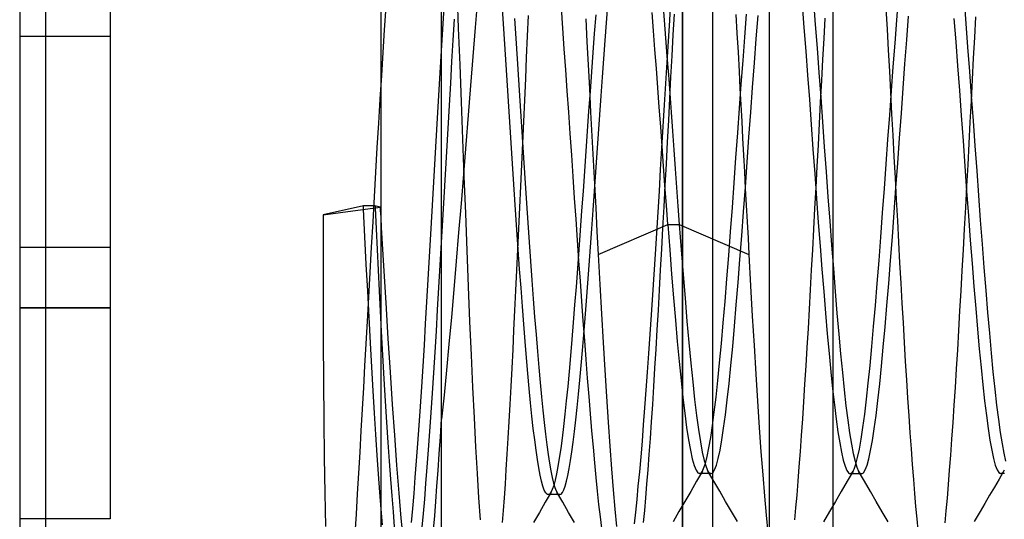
# Model space of a CAD drawing. Header units: millimetres. Extents: x -1 to 50, y 0 to 191.
# Tile 13 of 146: x -1.2 to 2.07, y 25.95 to 27.61. Entities that reach past the tile are written whole.
import ezdxf

# ---------------------------------------------------------------- set-up
doc = ezdxf.new("R2010")
doc.units = ezdxf.units.MM
doc.layers.add('MAIN-1', color=7, linetype='Continuous')
doc.layers.add('MAIN-2', color=7, linetype='Continuous')

msp = doc.modelspace()

# ---------------------------------------------------------------- linework, layer by layer
at = {"layer": 'MAIN-1'}
for p, q in [((0, 0), (0, 187.5)), ((1, 187.5), (1, 0)), ((-1.2, 28.29), (-1.2, 24.29)), ((-1.1148, 28.29), (-1.1148, 24.29)), ((-0.193, 26.9592), (-0.1932, 26.8172)), ((-0.193, 26.9592), (-0.004, 26.9846)), ((-0.0541, 26.8853), (-0.0585, 26.9773)), ((-0.0206, 26.9823), (-0.0173, 26.9128)), ((-0.004, 26.9846), (-0.0033, 26.9733)), ((-0.0033, 26.9733), (-0.0027, 26.962)), ((-0.0027, 26.962), (-0.002, 26.9507)), ((-0.002, 26.9507), (-0.0013, 26.9394)), ((-0.0013, 26.9394), (-0.0007, 26.9282)), ((-0.0007, 26.9282), (0, 26.917)), ((-0.0173, 26.9128), (-0.0139, 26.8437)), ((-0.0496, 26.7948), (-0.0541, 26.8853)), ((-0.0139, 26.8437), (-0.0105, 26.775)), ((-0.1932, 26.8172), (-0.193, 26.6775)), ((-0.0451, 26.7059), (-0.0496, 26.7948)), ((-0.0105, 26.775), (-0.007, 26.7069)), ((-0.0406, 26.619), (-0.0451, 26.7059)), ((-0.007, 26.7069), (-0.0035, 26.6395)), ((-0.193, 26.6775), (-0.1925, 26.5408)), ((-0.0035, 26.6395), (0, 26.5731)), ((-0.036, 26.5345), (-0.0406, 26.619)), ((-0.1925, 26.5408), (-0.1916, 26.4075)), ((-0.0315, 26.4531), (-0.036, 26.5345)), ((-0.027, 26.3751), (-0.0315, 26.4531)), ((-0.1916, 26.4075), (-0.1905, 26.2779)), ((-0.0225, 26.3007), (-0.027, 26.3751)), ((-0.1905, 26.2779), (-0.189, 26.1534)), ((-0.018, 26.2296), (-0.0225, 26.3007)), ((-0.0135, 26.1619), (-0.018, 26.2296)), ((-0.189, 26.1534), (-0.1872, 26.0354)), ((-0.009, 26.098), (-0.0135, 26.1619)), ((-0.0045, 26.0382), (-0.009, 26.098)), ((-0.1872, 26.0354), (-0.1851, 25.9248)), ((0, 25.9828), (-0.0045, 26.0382))]:
    msp.add_line(p, q, dxfattribs=at)
at = {"layer": 'MAIN-2'}
for p, q in [((1, 0), (1, 187.5)), ((1, 0), (1, 187.5)), ((1.1, 23.45), (1.1, 167.05)), ((1.288, 23.45), (1.288, 167.05)), ((-1.1148, 30.11), (-1.1148, 24.29)), ((0.2, 25.7), (0.2, 28.6567)), ((1.5, 24.4475), (1.5, 28.4475)), ((-0.9, 27.75), (-0.9, 27.55)), ((0.2568, 27.5777), (0.2522, 27.696)), ((1.7109, 27.6044), (1.7168, 27.6789)), ((0.0147, 27.6485), (0.0098, 27.5729)), ((0.2074, 27.6464), (0.203, 27.5752)), ((0.3195, 27.6739), (0.3118, 27.58)), ((0.4052, 27.5923), (0.4008, 27.6586)), ((0.6027, 27.5781), (0.5978, 27.6459)), ((0.7477, 27.5963), (0.7522, 27.6549)), ((0.9346, 27.6622), (0.9391, 27.6043)), ((0.9604, 27.6714), (0.9562, 27.6038)), ((1.3969, 27.6562), (1.4028, 27.5804)), ((1.4343, 27.6666), (1.4403, 27.5903)), ((1.934, 27.6699), (1.94, 27.5936)), ((0.488, 27.6202), (0.4847, 27.5512)), ((0.7116, 27.6226), (0.7069, 27.5608)), ((0.9037, 27.569), (0.899, 27.6296)), ((0.969, 27.5556), (0.9728, 27.6242)), ((1.177, 27.6236), (1.1805, 27.5612)), ((1.2066, 27.5486), (1.2124, 27.6241)), ((1.2443, 27.5425), (1.2503, 27.6203)), ((1.6797, 27.5744), (1.676, 27.6423)), ((1.7441, 27.5397), (1.7501, 27.6175)), ((1.9721, 27.6157), (1.9684, 27.5474)), ((0.2388, 27.538), (0.2431, 27.6081)), ((0.3118, 27.58), (0.304, 27.4844)), ((0.4097, 27.525), (0.4052, 27.5923)), ((0.4422, 27.6102), (0.4466, 27.5441)), ((0.6784, 27.6091), (0.6825, 27.5333)), ((0.7432, 27.5368), (0.7477, 27.5963)), ((0.9391, 27.6043), (0.9437, 27.5451)), ((0.9562, 27.6038), (0.9519, 27.5351)), ((1.4028, 27.5804), (1.4088, 27.5023)), ((1.4403, 27.5903), (1.4463, 27.5117)), ((1.4721, 27.6118), (1.4684, 27.5435)), ((1.705, 27.5279), (1.7109, 27.6044)), ((1.9005, 27.6103), (1.9065, 27.5329)), ((1.94, 27.5936), (1.946, 27.515)), ((-1.2, 27.55), (-1.2, 27.55)), ((-1.2, 27.55), (-1.2, 27.55)), ((-0.9, 27.55), (-1.2, 27.55)), ((-0.9, 27.55), (-0.9, 27.55)), ((-0.9, 27.55), (-0.9, 27.55)), ((-0.9, 27.55), (-0.9, 26.85)), ((0.0098, 27.5729), (0.0049, 27.4973)), ((0.203, 27.5752), (0.1986, 27.5028)), ((0.2614, 27.4569), (0.2568, 27.5777)), ((0.4847, 27.5512), (0.4814, 27.4813)), ((0.6075, 27.5095), (0.6027, 27.5781)), ((0.7069, 27.5608), (0.7022, 27.4977)), ((0.9084, 27.5072), (0.9037, 27.569)), ((0.9653, 27.486), (0.969, 27.5556)), ((1.1805, 27.5612), (1.1839, 27.4982)), ((1.2008, 27.4713), (1.2066, 27.5486)), ((1.6835, 27.5055), (1.6797, 27.5744)), ((1.9684, 27.5474), (1.9647, 27.4782)), ((0.2346, 27.4674), (0.2388, 27.538)), ((0.4142, 27.4568), (0.4097, 27.525)), ((0.4466, 27.5441), (0.4511, 27.4761)), ((0.6825, 27.5333), (0.6866, 27.4561)), ((0.7388, 27.4765), (0.7432, 27.5368)), ((0.9437, 27.5451), (0.9482, 27.4847)), ((0.9519, 27.5351), (0.9477, 27.4654)), ((1.2383, 27.4628), (1.2443, 27.5425)), ((1.4684, 27.5435), (1.4647, 27.4742)), ((1.6992, 27.4498), (1.705, 27.5279)), ((1.7381, 27.4599), (1.7441, 27.5397)), ((1.9065, 27.5329), (1.9125, 27.453)), ((1.946, 27.515), (1.952, 27.4347)), ((0.0049, 27.4973), (0.0002, 27.4208)), ((0.1986, 27.5028), (0.1942, 27.4294)), ((0.304, 27.4844), (0.2962, 27.3875)), ((0.4814, 27.4813), (0.4781, 27.4106)), ((0.6124, 27.4401), (0.6075, 27.5095)), ((0.7022, 27.4977), (0.6975, 27.4333)), ((0.9131, 27.4444), (0.9084, 27.5072)), ((0.9482, 27.4847), (0.9528, 27.4233)), ((0.9615, 27.4155), (0.9653, 27.486)), ((1.1839, 27.4982), (1.1873, 27.4347)), ((1.4088, 27.5023), (1.4147, 27.4224)), ((1.4463, 27.5117), (1.4523, 27.4314)), ((1.6873, 27.4357), (1.6835, 27.5055)), ((0.2303, 27.3954), (0.2346, 27.4674)), ((0.266, 27.3341), (0.2614, 27.4569)), ((0.4187, 27.388), (0.4142, 27.4568)), ((0.4511, 27.4761), (0.4556, 27.407)), ((0.6866, 27.4561), (0.6907, 27.3779)), ((0.7343, 27.4153), (0.7388, 27.4765)), ((0.9477, 27.4654), (0.9434, 27.3948)), ((1.1949, 27.3926), (1.2008, 27.4713)), ((1.2323, 27.3815), (1.2383, 27.4628)), ((1.4647, 27.4742), (1.4609, 27.404)), ((1.6933, 27.3703), (1.6992, 27.4498)), ((1.7321, 27.3787), (1.7381, 27.4599)), ((1.9125, 27.453), (1.9185, 27.371)), ((1.9647, 27.4782), (1.961, 27.4081)), ((0.0002, 27.4208), (-0.0046, 27.3427)), ((0.1942, 27.4294), (0.1899, 27.3551)), ((0.6173, 27.37), (0.6124, 27.4401)), ((0.6975, 27.4333), (0.6928, 27.3681)), ((0.9178, 27.3806), (0.9131, 27.4444)), ((0.9528, 27.4233), (0.9574, 27.3613)), ((1.1873, 27.4347), (1.1903, 27.3795)), ((1.4147, 27.4224), (1.4207, 27.3411)), ((1.4523, 27.4314), (1.4583, 27.3497)), ((1.6911, 27.3653), (1.6873, 27.4357)), ((1.952, 27.4347), (1.958, 27.353)), ((0.226, 27.3212), (0.2303, 27.3954)), ((0.2962, 27.3875), (0.2884, 27.2898)), ((0.4232, 27.3188), (0.4187, 27.388)), ((0.4556, 27.407), (0.4601, 27.3376)), ((0.4781, 27.4106), (0.4748, 27.3395)), ((0.7299, 27.3535), (0.7343, 27.4153)), ((0.9434, 27.3948), (0.9391, 27.3237)), ((0.9577, 27.3443), (0.9615, 27.4155)), ((1.1891, 27.3123), (1.1949, 27.3926)), ((1.4609, 27.404), (1.4571, 27.3331)), ((1.961, 27.4081), (1.9573, 27.3376)), ((0.1899, 27.3551), (0.1855, 27.2796)), ((0.6222, 27.2993), (0.6173, 27.37)), ((0.6928, 27.3681), (0.6881, 27.3023)), ((0.6907, 27.3779), (0.6949, 27.2989)), ((0.7255, 27.291), (0.7299, 27.3535)), ((0.9225, 27.3162), (0.9178, 27.3806)), ((0.9574, 27.3613), (0.9619, 27.299)), ((1.1903, 27.3795), (1.1932, 27.324)), ((1.2263, 27.2992), (1.2323, 27.3815)), ((1.6874, 27.2898), (1.6933, 27.3703)), ((1.6949, 27.2944), (1.6911, 27.3653)), ((1.7261, 27.2964), (1.7321, 27.3787)), ((1.9185, 27.371), (1.9246, 27.2879)), ((1.958, 27.353), (1.964, 27.2705)), ((-0.0046, 27.3427), (-0.0094, 27.2631)), ((0.2217, 27.2453), (0.226, 27.3212)), ((0.2706, 27.2102), (0.266, 27.3341)), ((0.4277, 27.2495), (0.4232, 27.3188)), ((0.4601, 27.3376), (0.4646, 27.2683)), ((0.4748, 27.3395), (0.4715, 27.2682)), ((0.9391, 27.3237), (0.9348, 27.252)), ((0.9538, 27.2724), (0.9577, 27.3443)), ((1.1932, 27.324), (1.1962, 27.2684)), ((1.4207, 27.3411), (1.4267, 27.259)), ((1.4571, 27.3331), (1.4533, 27.262)), ((1.4583, 27.3497), (1.4643, 27.2671)), ((1.9573, 27.3376), (1.9536, 27.2668)), ((0.2884, 27.2898), (0.2806, 27.1919)), ((0.627, 27.2282), (0.6222, 27.2993)), ((0.6881, 27.3023), (0.6835, 27.2361)), ((0.6949, 27.2989), (0.6991, 27.2194)), ((0.721, 27.2278), (0.7255, 27.291)), ((0.9273, 27.2513), (0.9225, 27.3162)), ((0.9619, 27.299), (0.9664, 27.2366)), ((1.1831, 27.2304), (1.1891, 27.3123)), ((1.2203, 27.2164), (1.2263, 27.2992)), ((1.6816, 27.2087), (1.6874, 27.2898)), ((1.6988, 27.2233), (1.6949, 27.2944)), ((1.7201, 27.2136), (1.7261, 27.2964)), ((1.9246, 27.2879), (1.9306, 27.2043)), ((-0.0094, 27.2631), (-0.0142, 27.1824)), ((0.1855, 27.2796), (0.1811, 27.203)), ((0.4646, 27.2683), (0.4691, 27.1995)), ((0.4715, 27.2682), (0.4682, 27.1968)), ((0.95, 27.2002), (0.9538, 27.2724)), ((1.1962, 27.2684), (1.1991, 27.2127)), ((1.4267, 27.259), (1.4326, 27.1767)), ((1.4533, 27.262), (1.4494, 27.1907)), ((1.4643, 27.2671), (1.4703, 27.1841)), ((1.9536, 27.2668), (1.9499, 27.1958)), ((1.964, 27.2705), (1.97, 27.1876)), ((0.2173, 27.1685), (0.2217, 27.2453)), ((0.4322, 27.1804), (0.4277, 27.2495)), ((0.6319, 27.1568), (0.627, 27.2282)), ((0.6835, 27.2361), (0.6788, 27.1699)), ((0.7165, 27.1641), (0.721, 27.2278)), ((0.932, 27.1861), (0.9273, 27.2513)), ((0.9348, 27.252), (0.9304, 27.1803)), ((0.9664, 27.2366), (0.9709, 27.1742)), ((1.1771, 27.1475), (1.1831, 27.2304)), ((1.7026, 27.152), (1.6988, 27.2233)), ((0.1811, 27.203), (0.1767, 27.1258)), ((0.2753, 27.0861), (0.2706, 27.2102)), ((0.2806, 27.1919), (0.2727, 27.0942)), ((0.4682, 27.1968), (0.465, 27.1254)), ((0.4691, 27.1995), (0.4735, 27.1314)), ((0.6991, 27.2194), (0.7033, 27.1398)), ((0.9462, 27.128), (0.95, 27.2002)), ((1.1991, 27.2127), (1.2021, 27.157)), ((1.2143, 27.1334), (1.2203, 27.2164)), ((1.4494, 27.1907), (1.4456, 27.1197)), ((1.6757, 27.1272), (1.6816, 27.2087)), ((1.7141, 27.1306), (1.7201, 27.2136)), ((1.9306, 27.2043), (1.9367, 27.1208)), ((1.9499, 27.1958), (1.9461, 27.1248)), ((1.97, 27.1876), (1.976, 27.1048)), ((-0.0142, 27.1824), (-0.0189, 27.1008)), ((0.2129, 27.0922), (0.2173, 27.1685)), ((0.4367, 27.1115), (0.4322, 27.1804)), ((0.6368, 27.0855), (0.6319, 27.1568)), ((0.6788, 27.1699), (0.6742, 27.1037)), ((0.7121, 27.1003), (0.7165, 27.1641)), ((0.9304, 27.1803), (0.9261, 27.1087)), ((0.9367, 27.1208), (0.932, 27.1861)), ((0.9709, 27.1742), (0.9754, 27.1118)), ((1.2021, 27.157), (1.2051, 27.1013)), ((1.4326, 27.1767), (1.4386, 27.0947)), ((1.4703, 27.1841), (1.4763, 27.1013)), ((0.1767, 27.1258), (0.1723, 27.0484)), ((0.465, 27.1254), (0.4617, 27.0543)), ((0.4735, 27.1314), (0.4779, 27.0642)), ((0.7033, 27.1398), (0.7074, 27.0605)), ((0.9424, 27.0562), (0.9462, 27.128)), ((1.1711, 27.0648), (1.1771, 27.1475)), ((1.2083, 27.0509), (1.2143, 27.1334)), ((1.6697, 27.0459), (1.6757, 27.1272)), ((1.7064, 27.0806), (1.7026, 27.152)), ((1.7081, 27.048), (1.7141, 27.1306)), ((1.9461, 27.1248), (1.9423, 27.0538)), ((-0.0189, 27.1008), (-0.0236, 27.0185)), ((0.2086, 27.0166), (0.2129, 27.0922)), ((0.2727, 27.0942), (0.2648, 26.9968)), ((0.4412, 27.0432), (0.4367, 27.1115)), ((0.6742, 27.1037), (0.6695, 27.0377)), ((0.7076, 27.037), (0.7121, 27.1003)), ((0.9261, 27.1087), (0.9218, 27.0377)), ((0.9414, 27.0556), (0.9367, 27.1208)), ((0.9754, 27.1118), (0.98, 27.0496)), ((1.2051, 27.1013), (1.208, 27.0459)), ((1.4386, 27.0947), (1.4445, 27.0133)), ((1.4456, 27.1197), (1.4418, 27.0493)), ((1.4763, 27.1013), (1.4823, 27.019)), ((1.9367, 27.1208), (1.9427, 27.0378)), ((1.976, 27.1048), (1.982, 27.0226)), ((0.2801, 26.9627), (0.2753, 27.0861)), ((0.4779, 27.0642), (0.4823, 26.9979)), ((0.6416, 27.0146), (0.6368, 27.0855)), ((0.7074, 27.0605), (0.7116, 26.9818)), ((1.1651, 26.983), (1.1711, 27.0648)), ((1.7102, 27.0094), (1.7064, 27.0806)), ((0.1723, 27.0484), (0.1679, 26.9713)), ((0.4457, 26.9756), (0.4412, 27.0432)), ((0.4617, 27.0543), (0.4585, 26.9835)), ((0.6695, 27.0377), (0.6649, 26.9722)), ((0.7032, 26.9745), (0.7076, 27.037)), ((0.9218, 27.0377), (0.9175, 26.9673)), ((0.9386, 26.9851), (0.9424, 27.0562)), ((0.9461, 26.9907), (0.9414, 27.0556)), ((0.98, 27.0496), (0.9845, 26.9877)), ((1.2023, 26.9693), (1.2083, 27.0509)), ((1.208, 27.0459), (1.2111, 26.9906)), ((1.4418, 27.0493), (1.4381, 26.9796)), ((1.6638, 26.965), (1.6697, 27.0459)), ((1.7021, 26.9663), (1.7081, 27.048)), ((1.9423, 27.0538), (1.9384, 26.9829)), ((1.9427, 27.0378), (1.9488, 26.9558)), ((-0.0236, 27.0185), (-0.0283, 26.9354)), ((0.2043, 26.9415), (0.2086, 27.0166)), ((0.2648, 26.9968), (0.2568, 26.9002)), ((0.4823, 26.9979), (0.4867, 26.9326)), ((0.6465, 26.9442), (0.6416, 27.0146)), ((1.4445, 27.0133), (1.4504, 26.9332)), ((1.4823, 27.019), (1.4883, 26.9377)), ((1.714, 26.9386), (1.7102, 27.0094)), ((1.982, 27.0226), (1.988, 26.9413)), ((-0.0591, 26.9883), (-0.193, 26.9592)), ((-0.059, 26.9864), (-0.0591, 26.9883)), ((-0.0209, 26.9883), (-0.0591, 26.9883)), ((-0.0589, 26.9846), (-0.059, 26.9864)), ((-0.0588, 26.9828), (-0.0589, 26.9846)), ((-0.0587, 26.9809), (-0.0588, 26.9828)), ((-0.0586, 26.9791), (-0.0587, 26.9809)), ((-0.0585, 26.9773), (-0.0586, 26.9791)), ((-0.004, 26.9846), (-0.0209, 26.9883)), ((-0.0209, 26.9883), (-0.0209, 26.9873)), ((-0.0209, 26.9873), (-0.0208, 26.9863)), ((-0.0208, 26.9863), (-0.0208, 26.9853)), ((-0.0208, 26.9853), (-0.0207, 26.9843)), ((-0.0207, 26.9843), (-0.0207, 26.9833)), ((-0.0207, 26.9833), (-0.0206, 26.9823)), ((0.1679, 26.9713), (0.1636, 26.8948)), ((0.2849, 26.8406), (0.2801, 26.9627)), ((0.4502, 26.9089), (0.4457, 26.9756)), ((0.4585, 26.9835), (0.4552, 26.9132)), ((0.6649, 26.9722), (0.6602, 26.9073)), ((0.6987, 26.9129), (0.7032, 26.9745)), ((0.7116, 26.9818), (0.7157, 26.9039)), ((0.9175, 26.9673), (0.9132, 26.8977)), ((0.9348, 26.9147), (0.9386, 26.9851)), ((0.9509, 26.9265), (0.9461, 26.9907)), ((0.9845, 26.9877), (0.9891, 26.9265)), ((1.1591, 26.9025), (1.1651, 26.983)), ((1.1963, 26.889), (1.2023, 26.9693)), ((1.2111, 26.9906), (1.2141, 26.9357)), ((1.4381, 26.9796), (1.4344, 26.9108)), ((1.6578, 26.8852), (1.6638, 26.965)), ((1.6961, 26.886), (1.7021, 26.9663)), ((1.9384, 26.9829), (1.9345, 26.9124)), ((-0.0283, 26.9354), (-0.0331, 26.8516)), ((0.2001, 26.8666), (0.2043, 26.9415)), ((0.4867, 26.9326), (0.4911, 26.8681)), ((0.6513, 26.8746), (0.6465, 26.9442)), ((0.7198, 26.827), (0.9509, 26.9265)), ((0.9508, 26.9265), (0.9891, 26.9265)), ((0.9508, 26.9265), (0.9572, 26.843)), ((0.9891, 26.9265), (1.2201, 26.827)), ((0.9891, 26.9265), (0.9954, 26.8425)), ((1.2141, 26.9357), (1.2171, 26.8811)), ((1.4504, 26.9332), (1.4563, 26.8547)), ((1.4883, 26.9377), (1.4943, 26.858)), ((1.7177, 26.8686), (1.714, 26.9386)), ((1.9488, 26.9558), (1.9548, 26.8753)), ((1.988, 26.9413), (1.994, 26.8616)), ((0, 26.917), (0.0076, 26.79)), ((0.1636, 26.8948), (0.1592, 26.819)), ((0.2568, 26.9002), (0.2488, 26.8046)), ((0.4547, 26.8433), (0.4502, 26.9089)), ((0.4552, 26.9132), (0.452, 26.8437)), ((0.6602, 26.9073), (0.6556, 26.8434)), ((0.6943, 26.852), (0.6987, 26.9129)), ((0.7157, 26.9039), (0.7198, 26.827)), ((0.9132, 26.8977), (0.9089, 26.8288)), ((0.931, 26.8451), (0.9348, 26.9147)), ((1.1531, 26.8235), (1.1591, 26.9025)), ((1.4344, 26.9108), (1.4307, 26.843)), ((1.9345, 26.9124), (1.9307, 26.8427)), ((0.1957, 26.7917), (0.2001, 26.8666)), ((0.4911, 26.8681), (0.4955, 26.8046)), ((0.6561, 26.806), (0.6513, 26.8746)), ((1.1903, 26.8104), (1.1963, 26.889)), ((1.2171, 26.8811), (1.2201, 26.827)), ((1.6519, 26.807), (1.6578, 26.8852)), ((1.6901, 26.8074), (1.6961, 26.886)), ((1.7214, 26.7997), (1.7177, 26.8686)), ((1.9548, 26.8753), (1.9608, 26.7969)), ((1.994, 26.8616), (2, 26.7837)), ((-1.2, 26.85), (-1.2, 26.85)), ((-1.2, 26.85), (-1.2, 26.85)), ((-0.9, 26.85), (-1.2, 26.85)), ((-0.9, 26.85), (-0.9, 26.65)), ((-0.9, 26.85), (-0.9, 26.85)), ((-0.9, 26.85), (-0.9, 26.85)), ((-0.0331, 26.8516), (-0.0378, 26.7677)), ((0.2896, 26.7209), (0.2849, 26.8406)), ((0.452, 26.8437), (0.4488, 26.7751)), ((0.4592, 26.779), (0.4547, 26.8433)), ((0.6556, 26.8434), (0.6509, 26.7807)), ((0.6899, 26.7915), (0.6943, 26.852)), ((0.9089, 26.8288), (0.9046, 26.7606)), ((0.9272, 26.7764), (0.931, 26.8451)), ((0.9572, 26.843), (0.9635, 26.762)), ((0.9954, 26.8425), (1.0018, 26.7608)), ((1.4307, 26.843), (1.4271, 26.7761)), ((1.4563, 26.8547), (1.4623, 26.7782)), ((1.4943, 26.858), (1.5003, 26.7803)), ((1.9307, 26.8427), (1.9269, 26.7741)), ((0.1592, 26.819), (0.1549, 26.7442)), ((0.2488, 26.8046), (0.2408, 26.7107)), ((0.4955, 26.8046), (0.5, 26.7421)), ((0.6609, 26.7385), (0.6561, 26.806)), ((0.7198, 26.827), (0.7254, 26.7276)), ((1.1471, 26.7464), (1.1531, 26.8235)), ((1.1843, 26.7341), (1.1903, 26.8104)), ((1.2201, 26.827), (1.2258, 26.7236)), ((1.6459, 26.731), (1.6519, 26.807)), ((1.6841, 26.7312), (1.6901, 26.8074)), ((1.7251, 26.732), (1.7214, 26.7997)), ((1.9608, 26.7969), (1.9668, 26.7211)), ((-0.0378, 26.7677), (-0.0425, 26.6853)), ((0.0076, 26.79), (0.015, 26.6669)), ((0.1914, 26.7173), (0.1957, 26.7917)), ((0.4488, 26.7751), (0.4456, 26.7075)), ((0.4638, 26.7162), (0.4592, 26.779)), ((0.6509, 26.7807), (0.6463, 26.7195)), ((0.6854, 26.7317), (0.6899, 26.7915)), ((0.9234, 26.7088), (0.9272, 26.7764)), ((1.4271, 26.7761), (1.4235, 26.7103)), ((1.4623, 26.7782), (1.4682, 26.7041)), ((1.5003, 26.7803), (1.5063, 26.705)), ((1.9269, 26.7741), (1.9231, 26.7066)), ((2, 26.7837), (2.006, 26.7081)), ((0.1549, 26.7442), (0.1505, 26.6704)), ((0.5, 26.7421), (0.5045, 26.6805)), ((0.6656, 26.672), (0.6609, 26.7385)), ((0.6809, 26.6731), (0.6854, 26.7317)), ((0.9046, 26.7606), (0.9003, 26.6934)), ((0.9635, 26.762), (0.9698, 26.6839)), ((1.0018, 26.7608), (1.0082, 26.682)), ((1.1411, 26.6717), (1.1471, 26.7464)), ((1.1783, 26.6603), (1.1843, 26.7341)), ((1.6399, 26.6579), (1.6459, 26.731)), ((1.6781, 26.6576), (1.6841, 26.7312)), ((1.7288, 26.6654), (1.7251, 26.732)), ((0.1871, 26.6441), (0.1914, 26.7173)), ((0.2408, 26.7107), (0.2327, 26.6188)), ((0.2944, 26.6049), (0.2896, 26.7209)), ((0.4456, 26.7075), (0.4424, 26.6411)), ((0.4683, 26.6552), (0.4638, 26.7162)), ((0.6463, 26.7195), (0.6417, 26.6597)), ((0.7254, 26.7276), (0.731, 26.6303)), ((0.9197, 26.6422), (0.9234, 26.7088)), ((1.2258, 26.7236), (1.2314, 26.6227)), ((1.4235, 26.7103), (1.4199, 26.6455)), ((1.4682, 26.7041), (1.4741, 26.6327)), ((1.5063, 26.705), (1.5123, 26.6324)), ((1.9231, 26.7066), (1.9194, 26.6402)), ((1.9668, 26.7211), (1.9727, 26.6485)), ((2.006, 26.7081), (2.012, 26.6353)), ((-0.0425, 26.6853), (-0.0469, 26.6059)), ((0.015, 26.6669), (0.0223, 26.5486)), ((0.1505, 26.6704), (0.1462, 26.5976)), ((0.5045, 26.6805), (0.509, 26.6203)), ((0.6704, 26.6066), (0.6656, 26.672)), ((0.6764, 26.6163), (0.6809, 26.6731)), ((0.9003, 26.6934), (0.8959, 26.6272)), ((0.9698, 26.6839), (0.9761, 26.6092)), ((1.0082, 26.682), (1.0145, 26.6065)), ((1.135, 26.6), (1.1411, 26.6717)), ((1.7326, 26.6), (1.7288, 26.6654)), ((-1.2, 26.65), (-0.9, 26.65)), ((-0.9, 26.65), (-1.2, 26.65)), ((-0.9, 26.65), (-0.9, 25.95)), ((0.1828, 26.5725), (0.1871, 26.6441)), ((0.4424, 26.6411), (0.4392, 26.5759)), ((0.4728, 26.5961), (0.4683, 26.6552)), ((0.6417, 26.6597), (0.6371, 26.6016)), ((0.9159, 26.5768), (0.9197, 26.6422)), ((1.1723, 26.5896), (1.1783, 26.6603)), ((1.4199, 26.6455), (1.4163, 26.5817)), ((1.4741, 26.6327), (1.48, 26.5643)), ((1.5123, 26.6324), (1.5183, 26.563)), ((1.634, 26.5879), (1.6399, 26.6579)), ((1.6721, 26.5871), (1.6781, 26.6576)), ((1.9194, 26.6402), (1.9157, 26.5749)), ((1.9727, 26.6485), (1.9786, 26.5795)), ((2.012, 26.6353), (2.018, 26.5657)), ((-0.0469, 26.6059), (-0.0512, 26.5304)), ((0.2327, 26.6188), (0.2246, 26.5295)), ((0.2993, 26.4934), (0.2944, 26.6049)), ((0.509, 26.6203), (0.5136, 26.5618)), ((0.6371, 26.6016), (0.6325, 26.5452)), ((0.6751, 26.5421), (0.6704, 26.6066)), ((0.672, 26.5617), (0.6764, 26.6163)), ((0.731, 26.6303), (0.7365, 26.5356)), ((0.8959, 26.6272), (0.8916, 26.5624)), ((0.9761, 26.6092), (0.9823, 26.5383)), ((1.0145, 26.6065), (1.0209, 26.5348)), ((1.129, 26.5319), (1.135, 26.6)), ((1.2314, 26.6227), (1.2371, 26.5249)), ((1.7364, 26.5356), (1.7326, 26.6)), ((0, 26.5731), (0.0044, 26.4928)), ((0.1462, 26.5976), (0.1419, 26.5261)), ((0.1785, 26.5027), (0.1828, 26.5725)), ((0.4392, 26.5759), (0.4361, 26.5121)), ((0.4773, 26.5391), (0.4728, 26.5961)), ((0.9121, 26.5128), (0.9159, 26.5768)), ((1.1663, 26.5223), (1.1723, 26.5896)), ((1.4163, 26.5817), (1.4126, 26.5189)), ((1.628, 26.5215), (1.634, 26.5879)), ((1.6661, 26.5201), (1.6721, 26.5871)), ((1.9157, 26.5749), (1.912, 26.5107)), ((1.9786, 26.5795), (1.9845, 26.5141)), ((0.0223, 26.5486), (0.0294, 26.4364)), ((0.4818, 26.4844), (0.4773, 26.5391)), ((0.5136, 26.5618), (0.5182, 26.5059)), ((0.6325, 26.5452), (0.6278, 26.491)), ((0.6675, 26.5091), (0.672, 26.5617)), ((0.6799, 26.4788), (0.6751, 26.5421)), ((0.7365, 26.5356), (0.7421, 26.4439)), ((0.8916, 26.5624), (0.8872, 26.499)), ((0.9823, 26.5383), (0.9886, 26.4717)), ((1.0209, 26.5348), (1.0272, 26.4672)), ((1.48, 26.5643), (1.4859, 26.4993)), ((1.5183, 26.563), (1.5243, 26.4972)), ((1.7402, 26.4725), (1.7364, 26.5356)), ((2.018, 26.5657), (2.024, 26.4998)), ((-0.0512, 26.5304), (-0.0552, 26.4576)), ((0.1419, 26.5261), (0.1375, 26.4562)), ((0.1743, 26.4344), (0.1785, 26.5027)), ((0.2246, 26.5295), (0.2164, 26.4431)), ((0.4361, 26.5121), (0.4329, 26.4498)), ((0.5182, 26.5059), (0.5227, 26.4527)), ((0.6631, 26.4584), (0.6675, 26.5091)), ((0.9083, 26.4502), (0.9121, 26.5128)), ((1.123, 26.4682), (1.129, 26.5319)), ((1.1603, 26.4589), (1.1663, 26.5223)), ((1.2371, 26.5249), (1.2428, 26.4306)), ((1.4126, 26.5189), (1.4088, 26.4574)), ((1.6221, 26.459), (1.628, 26.5215)), ((1.6601, 26.4568), (1.6661, 26.5201)), ((1.912, 26.5107), (1.9082, 26.4478)), ((1.9845, 26.5141), (1.9904, 26.4525)), ((0.0044, 26.4928), (0.0088, 26.4152)), ((0.3041, 26.3867), (0.2993, 26.4934)), ((0.4864, 26.432), (0.4818, 26.4844)), ((0.6278, 26.491), (0.6232, 26.4389)), ((0.6847, 26.4169), (0.6799, 26.4788)), ((0.8872, 26.499), (0.8828, 26.4372)), ((0.9886, 26.4717), (0.9948, 26.4095)), ((1.4859, 26.4993), (1.4918, 26.4381)), ((1.5243, 26.4972), (1.5303, 26.4353)), ((1.7441, 26.4109), (1.7402, 26.4725)), ((2.024, 26.4998), (2.03, 26.4379)), ((-0.0552, 26.4576), (-0.0592, 26.3861)), ((0.0294, 26.4364), (0.0365, 26.3301)), ((0.1375, 26.4562), (0.1332, 26.3882)), ((0.2164, 26.4431), (0.2082, 26.36)), ((0.4329, 26.4498), (0.4298, 26.389)), ((0.5227, 26.4527), (0.5272, 26.4025)), ((0.6232, 26.4389), (0.6186, 26.3892)), ((0.6586, 26.4098), (0.6631, 26.4584)), ((0.7421, 26.4439), (0.7476, 26.3556)), ((0.8828, 26.4372), (0.8785, 26.377)), ((0.9046, 26.3891), (0.9083, 26.4502)), ((1.0272, 26.4672), (1.0336, 26.4043)), ((1.1171, 26.4089), (1.123, 26.4682)), ((1.1543, 26.3997), (1.1603, 26.4589)), ((1.4088, 26.4574), (1.405, 26.3972)), ((1.4918, 26.4381), (1.4978, 26.3811)), ((1.6162, 26.4006), (1.6221, 26.459)), ((1.6541, 26.3978), (1.6601, 26.4568)), ((1.9082, 26.4478), (1.9045, 26.3865)), ((1.9904, 26.4525), (1.9963, 26.395)), ((2.03, 26.4379), (2.036, 26.3804)), ((0.0088, 26.4152), (0.0132, 26.341)), ((0.17, 26.3676), (0.1743, 26.4344)), ((0.4909, 26.3823), (0.4864, 26.432)), ((0.6542, 26.3633), (0.6586, 26.4098)), ((0.6895, 26.3566), (0.6847, 26.4169)), ((0.9948, 26.4095), (1.001, 26.3524)), ((1.0336, 26.4043), (1.0399, 26.3463)), ((1.1111, 26.3542), (1.1171, 26.4089)), ((1.2428, 26.4306), (1.2485, 26.3401)), ((1.5303, 26.4353), (1.5363, 26.3778)), ((1.7479, 26.3508), (1.7441, 26.4109)), ((-0.0592, 26.3861), (-0.0633, 26.3144)), ((0.1332, 26.3882), (0.1289, 26.3227)), ((0.309, 26.2851), (0.3041, 26.3867)), ((0.4298, 26.389), (0.4266, 26.3299)), ((0.4955, 26.3353), (0.4909, 26.3823)), ((0.5272, 26.4025), (0.5316, 26.3552)), ((0.6186, 26.3892), (0.6139, 26.3421)), ((0.8785, 26.377), (0.8741, 26.3187)), ((0.9007, 26.3298), (0.9046, 26.3891)), ((1.1483, 26.3452), (1.1543, 26.3997)), ((1.405, 26.3972), (1.4012, 26.3386)), ((1.4978, 26.3811), (1.5037, 26.3288)), ((1.5363, 26.3778), (1.5423, 26.3251)), ((1.6103, 26.3467), (1.6162, 26.4006)), ((1.6481, 26.3432), (1.6541, 26.3978)), ((1.9045, 26.3865), (1.9007, 26.3271)), ((1.9963, 26.395), (2.0022, 26.3419)), ((2.036, 26.3804), (2.0421, 26.3276)), ((0.0132, 26.341), (0.0175, 26.2704)), ((0.1656, 26.3025), (0.17, 26.3676)), ((0.2082, 26.36), (0.2, 26.2805)), ((0.5316, 26.3552), (0.5361, 26.3108)), ((0.6139, 26.3421), (0.6093, 26.2978)), ((0.6497, 26.3194), (0.6542, 26.3633)), ((0.6943, 26.2982), (0.6895, 26.3566)), ((0.7476, 26.3556), (0.7531, 26.2713)), ((1.001, 26.3524), (1.0072, 26.3003)), ((1.0399, 26.3463), (1.0462, 26.2936)), ((1.1052, 26.3043), (1.1111, 26.3542)), ((1.1423, 26.2956), (1.1483, 26.3452)), ((1.2485, 26.3401), (1.2544, 26.2537)), ((1.4012, 26.3386), (1.3974, 26.2816)), ((1.6044, 26.2975), (1.6103, 26.3467)), ((1.6421, 26.2936), (1.6481, 26.3432)), ((1.7518, 26.2925), (1.7479, 26.3508)), ((2.0022, 26.3419), (2.0081, 26.2934)), ((-0.0633, 26.3144), (-0.0674, 26.2427)), ((0.0365, 26.3301), (0.0437, 26.2273)), ((0.1289, 26.3227), (0.1246, 26.2601)), ((0.4266, 26.3299), (0.4234, 26.2727)), ((0.5, 26.2913), (0.4955, 26.3353)), ((0.5361, 26.3108), (0.5405, 26.2694)), ((0.6453, 26.2783), (0.6497, 26.3194)), ((0.8741, 26.3187), (0.8697, 26.2623)), ((0.8969, 26.2723), (0.9007, 26.3298)), ((1.5037, 26.3288), (1.5096, 26.2814)), ((1.5423, 26.3251), (1.5483, 26.2774)), ((1.9007, 26.3271), (1.8968, 26.2696)), ((2.0421, 26.3276), (2.0481, 26.2797)), ((0.1613, 26.2395), (0.1656, 26.3025)), ((0.1963, 26.222), (0.2, 26.2805)), ((0.2, 25.7), (0.2, 26.2805)), ((0.314, 26.1894), (0.309, 26.2851)), ((0.4234, 26.2727), (0.4202, 26.2175)), ((0.5045, 26.2503), (0.5, 26.2913)), ((0.6093, 26.2978), (0.6046, 26.2563)), ((0.6409, 26.2402), (0.6453, 26.2783)), ((0.6991, 26.2419), (0.6943, 26.2982)), ((0.8931, 26.2168), (0.8969, 26.2723)), ((1.0072, 26.3003), (1.0134, 26.2536)), ((1.0462, 26.2936), (1.0526, 26.2468)), ((1.0993, 26.2594), (1.1052, 26.3043)), ((1.1363, 26.2512), (1.1423, 26.2956)), ((1.3974, 26.2816), (1.3936, 26.2266)), ((1.5096, 26.2814), (1.5155, 26.2392)), ((1.5483, 26.2774), (1.5543, 26.2351)), ((1.5985, 26.2534), (1.6044, 26.2975)), ((1.6361, 26.2492), (1.6421, 26.2936)), ((1.7556, 26.2361), (1.7518, 26.2925)), ((2.0081, 26.2934), (2.014, 26.2498)), ((2.0481, 26.2797), (2.0541, 26.237)), ((-0.0674, 26.2427), (-0.0715, 26.1715)), ((0.0175, 26.2704), (0.0218, 26.2037)), ((0.1246, 26.2601), (0.1204, 26.2)), ((0.5091, 26.2126), (0.5045, 26.2503)), ((0.5405, 26.2694), (0.5449, 26.2311)), ((0.6046, 26.2563), (0.6, 26.2181)), ((0.6364, 26.2051), (0.6409, 26.2402)), ((0.7038, 26.188), (0.6991, 26.2419)), ((0.7531, 26.2713), (0.7587, 26.1914)), ((0.8697, 26.2623), (0.8653, 26.2079)), ((1.0134, 26.2536), (1.0196, 26.2126)), ((1.0526, 26.2468), (1.0589, 26.2061)), ((1.0934, 26.2198), (1.0993, 26.2594)), ((1.1303, 26.212), (1.1363, 26.2512)), ((1.2544, 26.2537), (1.2602, 26.1721)), ((1.5926, 26.2146), (1.5985, 26.2534)), ((1.6301, 26.2104), (1.6361, 26.2492)), ((1.8968, 26.2696), (1.8929, 26.2144)), ((2.014, 26.2498), (2.0199, 26.2112)), ((0.0437, 26.2273), (0.051, 26.1281)), ((0.157, 26.1791), (0.1613, 26.2395)), ((0.1925, 26.1654), (0.1963, 26.222)), ((0.4202, 26.2175), (0.4171, 26.1644)), ((0.5136, 26.1781), (0.5091, 26.2126)), ((0.5449, 26.2311), (0.5494, 26.1957)), ((0.6, 26.2181), (0.5954, 26.1832)), ((0.8653, 26.2079), (0.8609, 26.1557)), ((0.8893, 26.1637), (0.8931, 26.2168)), ((1.0196, 26.2126), (1.0258, 26.1778)), ((1.0875, 26.1857), (1.0934, 26.2198)), ((1.1243, 26.1784), (1.1303, 26.212)), ((1.3936, 26.2266), (1.3898, 26.1736)), ((1.5155, 26.2392), (1.5214, 26.2024)), ((1.5543, 26.2351), (1.5603, 26.1982)), ((1.5867, 26.1812), (1.5926, 26.2146)), ((1.6241, 26.1772), (1.6301, 26.2104)), ((1.7594, 26.182), (1.7556, 26.2361)), ((1.8929, 26.2144), (1.8891, 26.1617)), ((2.0199, 26.2112), (2.0258, 26.178)), ((2.0541, 26.237), (2.0601, 26.1996)), ((0.0218, 26.2037), (0.026, 26.141)), ((0.1204, 26.2), (0.1162, 26.1424)), ((0.1527, 26.1216), (0.157, 26.1791)), ((0.319, 26.1005), (0.314, 26.1894)), ((0.5182, 26.147), (0.5136, 26.1781)), ((0.5494, 26.1957), (0.5538, 26.1635)), ((0.5954, 26.1832), (0.5907, 26.1517)), ((0.632, 26.1728), (0.6364, 26.2051)), ((0.7085, 26.1365), (0.7038, 26.188)), ((0.7587, 26.1914), (0.7643, 26.1162)), ((1.0258, 26.1778), (1.0321, 26.1493)), ((1.0589, 26.2061), (1.0652, 26.1719)), ((1.0816, 26.157), (1.0875, 26.1857)), ((1.1183, 26.1505), (1.1243, 26.1784)), ((1.5214, 26.2024), (1.5273, 26.1709)), ((1.5603, 26.1982), (1.5663, 26.1669)), ((1.5807, 26.1534), (1.5867, 26.1812)), ((1.6181, 26.1497), (1.6241, 26.1772)), ((1.7632, 26.1302), (1.7594, 26.182)), ((2.0258, 26.178), (2.0318, 26.1503)), ((2.0601, 26.1996), (2.0661, 26.1679)), ((-0.0715, 26.1715), (-0.0756, 26.1013)), ((0.1162, 26.1424), (0.1119, 26.0871)), ((0.1887, 26.1108), (0.1925, 26.1654)), ((0.4171, 26.1644), (0.4139, 26.1136)), ((0.5228, 26.1194), (0.5182, 26.147)), ((0.5538, 26.1635), (0.5583, 26.1346)), ((0.5907, 26.1517), (0.5861, 26.1238)), ((0.6231, 26.1172), (0.6275, 26.1434)), ((0.6275, 26.1434), (0.632, 26.1728)), ((0.8609, 26.1557), (0.8565, 26.1059)), ((0.8855, 26.1131), (0.8893, 26.1637)), ((1.0321, 26.1493), (1.0383, 26.1272)), ((1.0652, 26.1719), (1.0716, 26.1442)), ((1.0716, 26.1442), (1.0779, 26.1232)), ((1.0757, 26.134), (1.0816, 26.157)), ((1.1123, 26.1286), (1.1183, 26.1505)), ((1.2602, 26.1721), (1.266, 26.0959)), ((1.3898, 26.1736), (1.3861, 26.1229)), ((1.5273, 26.1709), (1.5332, 26.1451)), ((1.5332, 26.1451), (1.539, 26.125)), ((1.5663, 26.1669), (1.5723, 26.1414)), ((1.5748, 26.1312), (1.5807, 26.1534)), ((1.6121, 26.1282), (1.6181, 26.1497)), ((1.8891, 26.1617), (1.8852, 26.1115)), ((2.0318, 26.1503), (2.0377, 26.1286)), ((2.0661, 26.1679), (2.0721, 26.1421)), ((0.026, 26.141), (0.0303, 26.0819)), ((0.051, 26.1281), (0.0583, 26.0359)), ((0.1484, 26.0672), (0.1527, 26.1216)), ((0.1849, 26.0583), (0.1887, 26.1108)), ((0.4139, 26.1136), (0.4108, 26.0653)), ((0.5273, 26.0954), (0.5228, 26.1194)), ((0.5583, 26.1346), (0.5628, 26.1091)), ((0.5628, 26.1091), (0.5672, 26.0872)), ((0.5861, 26.1238), (0.5815, 26.0993)), ((0.6186, 26.0943), (0.6231, 26.1172)), ((0.7132, 26.0877), (0.7085, 26.1365)), ((0.7643, 26.1162), (0.7698, 26.0465)), ((0.8817, 26.0651), (0.8855, 26.1131)), ((1.0383, 26.1272), (1.0445, 26.1117)), ((1.0445, 26.1117), (1.0507, 26.1027)), ((1.0656, 26.108), (1.0677, 26.112)), ((1.0677, 26.112), (1.0699, 26.1168)), ((1.0699, 26.1168), (1.0757, 26.134)), ((1.0779, 26.1232), (1.0843, 26.1088)), ((1.0843, 26.1088), (1.0859, 26.1062)), ((1.1003, 26.1033), (1.1063, 26.1128)), ((1.1063, 26.1128), (1.1123, 26.1286)), ((1.3861, 26.1229), (1.3823, 26.0747)), ((1.539, 26.125), (1.5449, 26.1107)), ((1.5449, 26.1107), (1.5508, 26.1023)), ((1.5659, 26.1088), (1.5689, 26.1149)), ((1.5689, 26.1149), (1.5748, 26.1312)), ((1.5723, 26.1414), (1.5783, 26.1218)), ((1.5783, 26.1218), (1.5843, 26.1084)), ((1.6, 26.1032), (1.6061, 26.1126)), ((1.6061, 26.1126), (1.6121, 26.1282)), ((1.7669, 26.0809), (1.7632, 26.1302)), ((1.8852, 26.1115), (1.8814, 26.0639)), ((2.0377, 26.1286), (2.0437, 26.113)), ((2.0437, 26.113), (2.0497, 26.1036)), ((2.0659, 26.109), (2.0503, 26.0822)), ((2.0658, 26.1088), (2.0668, 26.1106)), ((2.0668, 26.1106), (2.0678, 26.1127)), ((-0.0756, 26.1013), (-0.0797, 26.0328)), ((0.0303, 26.0819), (0.0346, 26.026)), ((0.1119, 26.0871), (0.1076, 26.0344)), ((0.324, 26.0196), (0.319, 26.1005)), ((0.5319, 26.0751), (0.5273, 26.0954)), ((0.5672, 26.0872), (0.5716, 26.0688)), ((0.5769, 26.0784), (0.5723, 26.0612)), ((0.5815, 26.0993), (0.5769, 26.0784)), ((0.6142, 26.0749), (0.6186, 26.0943)), ((0.7179, 26.0415), (0.7132, 26.0877)), ((0.8565, 26.1059), (0.852, 26.0586)), ((1.0659, 26.1086), (1.0463, 26.075)), ((1.0507, 26.1027), (1.0569, 26.1003)), ((1.0592, 26.1002), (1.0561, 26.1002)), ((1.0569, 26.1003), (1.0591, 26.101)), ((1.0591, 26.101), (1.0613, 26.1025)), ((1.0624, 26.1002), (1.0592, 26.1002)), ((1.0613, 26.1025), (1.0634, 26.1049)), ((1.0656, 26.1002), (1.0624, 26.1002)), ((1.0634, 26.1049), (1.0656, 26.108)), ((1.0687, 26.1002), (1.0656, 26.1002)), ((1.0719, 26.1002), (1.0687, 26.1002)), ((1.0751, 26.1002), (1.0719, 26.1002)), ((1.0783, 26.1002), (1.0751, 26.1002)), ((1.0815, 26.1002), (1.0783, 26.1002)), ((1.0847, 26.1002), (1.0815, 26.1002)), ((1.1038, 26.0752), (1.0843, 26.1087)), ((1.0879, 26.1002), (1.0847, 26.1002)), ((1.0859, 26.1062), (1.0876, 26.104)), ((1.0876, 26.104), (1.0893, 26.1024)), ((1.091, 26.1002), (1.0879, 26.1002)), ((1.0893, 26.1024), (1.0909, 26.1012)), ((1.0909, 26.1012), (1.0926, 26.1004)), ((1.0942, 26.1002), (1.091, 26.1002)), ((1.0926, 26.1004), (1.0943, 26.1002)), ((1.0943, 26.1002), (1.1003, 26.1033)), ((1.266, 26.0959), (1.2717, 26.0257)), ((1.5657, 26.1086), (1.5462, 26.0749)), ((1.5508, 26.1023), (1.5538, 26.1004)), ((1.5538, 26.1004), (1.5568, 26.1001)), ((1.559, 26.1), (1.5558, 26.1)), ((1.5568, 26.1001), (1.5598, 26.1014)), ((1.5622, 26.1), (1.559, 26.1)), ((1.5598, 26.1014), (1.5628, 26.1043)), ((1.5653, 26.1), (1.5622, 26.1)), ((1.5628, 26.1043), (1.5659, 26.1088)), ((1.5685, 26.1), (1.5653, 26.1)), ((1.5717, 26.1), (1.5685, 26.1)), ((1.5749, 26.1), (1.5717, 26.1)), ((1.578, 26.1), (1.5749, 26.1)), ((1.5812, 26.1), (1.578, 26.1)), ((1.5844, 26.1), (1.5812, 26.1)), ((1.5843, 26.1084), (1.586, 26.1058)), ((1.6038, 26.0748), (1.5843, 26.1083)), ((1.5876, 26.1), (1.5844, 26.1)), ((1.586, 26.1058), (1.5876, 26.1038)), ((1.5876, 26.1038), (1.5892, 26.1021)), ((1.5908, 26.1), (1.5876, 26.1)), ((1.5892, 26.1021), (1.5908, 26.101)), ((1.5908, 26.101), (1.5924, 26.1003)), ((1.594, 26.1), (1.5908, 26.1)), ((1.5924, 26.1003), (1.594, 26.1)), ((1.594, 26.1), (1.6, 26.1032)), ((1.7707, 26.0345), (1.7669, 26.0809)), ((2.0503, 26.0822), (2.0347, 26.0553)), ((2.0497, 26.1036), (2.0556, 26.1004)), ((2.0556, 26.1004), (2.0616, 26.1032)), ((2.059, 26.1004), (2.0558, 26.1004)), ((2.0622, 26.1004), (2.059, 26.1004)), ((2.0616, 26.1032), (2.0626, 26.1043)), ((2.0653, 26.1004), (2.0622, 26.1004)), ((2.0626, 26.1043), (2.0637, 26.1056)), ((2.0637, 26.1056), (2.0647, 26.1071)), ((2.0647, 26.1071), (2.0658, 26.1088)), ((2.0685, 26.1004), (2.0653, 26.1004)), ((0.1442, 26.0158), (0.1484, 26.0672)), ((0.1811, 26.0081), (0.1849, 26.0583)), ((0.4108, 26.0653), (0.4077, 26.0198)), ((0.5365, 26.0586), (0.5319, 26.0751)), ((0.541, 26.0458), (0.5365, 26.0586)), ((0.5456, 26.0369), (0.541, 26.0458)), ((0.5677, 26.0477), (0.5631, 26.0381)), ((0.5723, 26.0612), (0.5677, 26.0477)), ((0.5716, 26.0688), (0.5761, 26.0539)), ((0.5761, 26.0539), (0.5805, 26.0427)), ((0.6009, 26.0377), (0.6054, 26.0466)), ((0.6054, 26.0466), (0.6098, 26.059)), ((0.6098, 26.059), (0.6142, 26.0749)), ((0.7698, 26.0465), (0.7753, 25.9827)), ((0.852, 26.0586), (0.8476, 26.014)), ((0.8779, 26.0199), (0.8817, 26.0651)), ((1.0463, 26.075), (1.0268, 26.0414)), ((1.1233, 26.0416), (1.1038, 26.0752)), ((1.3823, 26.0747), (1.3787, 26.0292)), ((1.5462, 26.0749), (1.5266, 26.0413)), ((1.6234, 26.0412), (1.6038, 26.0748)), ((1.8814, 26.0639), (1.8776, 26.019)), ((2.0347, 26.0553), (2.019, 26.0284)), ((-0.0797, 26.0328), (-0.0838, 25.966)), ((0.0346, 26.026), (0.039, 25.9732)), ((0.0583, 26.0359), (0.0654, 25.9529)), ((0.1076, 26.0344), (0.1033, 25.9845)), ((0.1399, 25.9676), (0.1442, 26.0158)), ((0.329, 25.9473), (0.324, 26.0196)), ((0.4077, 26.0198), (0.4046, 25.9774)), ((0.5634, 26.0387), (0.544, 26.0051)), ((0.5502, 26.0318), (0.5456, 26.0369)), ((0.5508, 26.0314), (0.5502, 26.0318)), ((0.5515, 26.031), (0.5508, 26.0314)), ((0.5521, 26.0308), (0.5515, 26.031)), ((0.5527, 26.0306), (0.5521, 26.0308)), ((0.5533, 26.0305), (0.5527, 26.0306)), ((0.554, 26.0305), (0.5533, 26.0305)), ((0.5921, 26.0305), (0.5539, 26.0305)), ((0.5586, 26.0323), (0.554, 26.0305)), ((0.5631, 26.0381), (0.5586, 26.0323)), ((0.5805, 26.0427), (0.585, 26.0351)), ((0.6022, 26.005), (0.5827, 26.0385)), ((0.585, 26.0351), (0.5862, 26.0337)), ((0.5862, 26.0337), (0.5874, 26.0325)), ((0.5874, 26.0325), (0.5885, 26.0316)), ((0.5885, 26.0316), (0.5897, 26.031)), ((0.5897, 26.031), (0.5909, 26.0306)), ((0.5909, 26.0306), (0.5921, 26.0305)), ((0.5921, 26.0305), (0.5965, 26.0323)), ((0.5965, 26.0323), (0.6009, 26.0377)), ((0.7225, 25.9981), (0.7179, 26.0415)), ((0.8476, 26.014), (0.8432, 25.9723)), ((0.8742, 25.9775), (0.8779, 26.0199)), ((1.0268, 26.0414), (1.0073, 26.0078)), ((1.1428, 26.008), (1.1233, 26.0416)), ((1.2717, 26.0257), (1.2773, 25.9619)), ((1.3787, 26.0292), (1.375, 25.9866)), ((1.5266, 26.0413), (1.5071, 26.0077)), ((1.6429, 26.0076), (1.6234, 26.0412)), ((1.7744, 25.9909), (1.7707, 26.0345)), ((1.8776, 26.019), (1.8739, 25.9769)), ((2.019, 26.0284), (2.0034, 26.0015)), ((0.0046, 25.9307), (0, 25.9828)), ((0.1033, 25.9845), (0.099, 25.9378)), ((0.1772, 25.9603), (0.1811, 26.0081)), ((0.544, 26.0051), (0.5246, 25.9716)), ((0.6218, 25.9715), (0.6022, 26.005)), ((0.7271, 25.9573), (0.7225, 25.9981)), ((0.7753, 25.9827), (0.7808, 25.9251)), ((1.0073, 26.0078), (0.9878, 25.9742)), ((1.1623, 25.9745), (1.1428, 26.008)), ((1.375, 25.9866), (1.3714, 25.9469)), ((1.5071, 26.0077), (1.4876, 25.9741)), ((1.6624, 25.974), (1.6429, 26.0076)), ((1.7782, 25.9503), (1.7744, 25.9909)), ((2.0034, 26.0015), (1.9877, 25.9746)), ((-1.2, 25.95), (-1.2, 25.95)), ((-0.9, 25.95), (-1.2, 25.95)), ((-0.9, 25.95), (-0.9, 25.95)), ((-0.0838, 25.966), (-0.0879, 25.9012)), ((0.039, 25.9732), (0.0433, 25.9242)), ((0.0654, 25.9529), (0.0724, 25.8794)), ((0.1357, 25.9226), (0.1399, 25.9676)), ((0.1734, 25.915), (0.1772, 25.9603)), ((0.4046, 25.9774), (0.4015, 25.9378)), ((0.5246, 25.9716), (0.5051, 25.938)), ((0.6413, 25.938), (0.6218, 25.9715)), ((0.7318, 25.9194), (0.7271, 25.9573)), ((0.8432, 25.9723), (0.8388, 25.9335)), ((0.8705, 25.938), (0.8742, 25.9775)), ((0.9878, 25.9742), (0.9683, 25.9407)), ((1.1818, 25.9409), (1.1623, 25.9745)), ((1.2773, 25.9619), (1.2829, 25.9047)), ((1.4876, 25.9741), (1.4681, 25.9406)), ((1.6818, 25.9405), (1.6624, 25.974)), ((1.7819, 25.9126), (1.7782, 25.9503)), ((1.8739, 25.9769), (1.8702, 25.9374)), ((1.9877, 25.9746), (1.9682, 25.9411))]:
    msp.add_line(p, q, dxfattribs=at)

doc.saveas('drawing.dxf')
